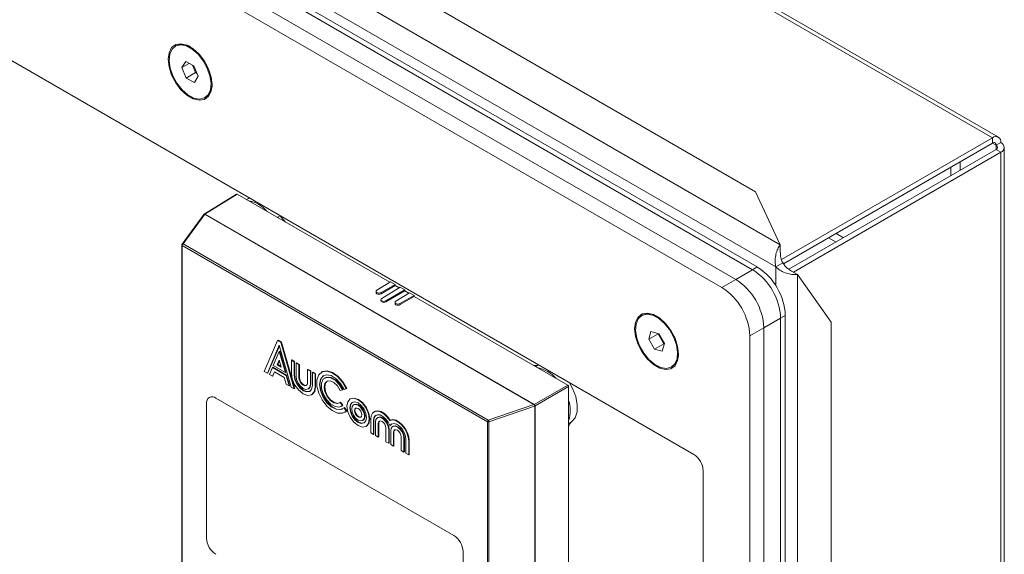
# Model space of a CAD drawing. Header units: millimetres. Extents: x 0 to 420, y 0 to 297.
# Tile 31 of 34: x 207 to 256, y 215 to 242. Entities that reach past the tile are written whole.
import ezdxf

# ---------------------------------------------------------------- set-up
doc = ezdxf.new("R2010")
doc.units = ezdxf.units.MM

msp = doc.modelspace()

# ---------------------------------------------------------------- linework, layer by layer
at = {"color": 7, "linetype": 'Continuous', "lineweight": 15}
for p, q in [((167.376, 275.825), (244.976, 231.027)), ((244.76, 229.9), (166.507, 275.074)), ((243.733, 233.704), (172.012, 275.108)), ((243.582, 229.764), (166.271, 274.394)), ((243.817, 229.9), (166.507, 274.53)), ((242.733, 229.274), (165.423, 273.904)), ((255.697, 236.43), (190.784, 273.903)), ((255.997, 236.459), (191.084, 273.933)), ((242.026, 228.866), (164.716, 273.496)), ((240.612, 220.428), (166.13, 263.425)), ((214.453, 241.077), (214.406, 241.049)), ((214.939, 240.275), (214.748, 239.969)), ((215.115, 240.181), (214.748, 239.969)), ((214.748, 239.969), (214.965, 239.444)), ((215.347, 240.056), (214.939, 240.275)), ((215.281, 240.092), (215.436, 239.717)), ((215.564, 239.531), (215.347, 240.056)), ((215.436, 239.717), (214.965, 239.444)), ((214.965, 239.444), (215.373, 239.226)), ((215.373, 239.226), (215.564, 239.531)), ((215.436, 239.717), (215.502, 239.681)), ((215.906, 238.451), (215.953, 238.478)), ((245.036, 230.275), (255.697, 236.43)), ((255.697, 236.158), (255.697, 236.43)), ((245.142, 230.064), (255.697, 236.158)), ((255.885, 235.831), (245.411, 229.784)), ((256.121, 236.185), (255.885, 236.049)), ((255.885, 235.831), (256.121, 235.695)), ((256.297, 192.01), (256.297, 235.94)), ((256.121, 235.695), (245.637, 229.642)), ((256.121, 235.695), (256.121, 191.765)), ((253.599, 234.511), (253.599, 234.947)), ((254.07, 234.783), (254.07, 235.219)), ((217.503, 233.581), (215.869, 232.571)), ((217.537, 233.578), (215.904, 232.568)), ((225.244, 229.129), (217.537, 233.578)), ((218.1, 233.365), (218.003, 233.309)), ((218.154, 233.392), (218.1, 233.365)), ((244.976, 231.027), (243.733, 233.704)), ((215.847, 232.549), (214.751, 231.056)), ((215.897, 232.561), (214.801, 231.069)), ((215.852, 232.556), (215.848, 232.551)), ((232.533, 222.957), (215.897, 232.561)), ((215.9, 232.563), (215.904, 232.568)), ((215.9, 232.563), (232.536, 222.959)), ((247.42, 231.38), (247.798, 231.162)), ((247.798, 231.597), (248.175, 231.38)), ((214.738, 231.017), (214.738, 194.41)), ((230.18, 222.086), (214.758, 230.989)), ((214.758, 230.989), (214.758, 194.382)), ((214.801, 231.069), (230.224, 222.165)), ((244.976, 230.68), (244.976, 231.027)), ((244.981, 230.557), (244.976, 230.68)), ((243.582, 229.764), (243.817, 229.9)), ((244.76, 229.9), (245.114, 230.104)), ((242.733, 229.274), (243.582, 229.764)), ((245.544, 229.696), (245.44, 229.762)), ((245.544, 229.696), (245.844, 229.523)), ((245.844, 229.523), (245.844, 170.397)), ((247.542, 227.108), (245.844, 229.523)), ((224.595, 228.727), (225.29, 229.157)), ((225.524, 229.022), (224.804, 228.606)), ((225.525, 228.967), (224.806, 228.552)), ((224.843, 228.307), (225.77, 228.88)), ((225.524, 229.022), (225.29, 229.157)), ((225.525, 228.967), (225.524, 229.022)), ((225.724, 228.852), (225.525, 228.967)), ((225.77, 228.88), (226.004, 228.745)), ((242.026, 228.866), (242.733, 229.274)), ((224.553, 228.666), (224.553, 228.612)), ((224.804, 228.606), (224.806, 228.552)), ((226.004, 228.745), (225.044, 228.191)), ((226.005, 228.69), (225.045, 228.136)), ((225.554, 228.173), (226.249, 228.603)), ((226.483, 228.468), (225.763, 228.052)), ((226.484, 228.413), (225.765, 227.998)), ((226.005, 228.69), (226.004, 228.745)), ((226.204, 228.575), (226.005, 228.69)), ((226.249, 228.603), (226.483, 228.468)), ((226.484, 228.413), (226.483, 228.468)), ((234.236, 223.938), (226.484, 228.413)), ((224.801, 228.248), (224.801, 228.194)), ((225.044, 228.191), (225.045, 228.136)), ((225.512, 228.113), (225.512, 228.059)), ((225.763, 228.052), (225.765, 227.998)), ((238.023, 227.47), (237.976, 227.443)), ((245.232, 227.45), (244.996, 227.314)), ((245.232, 170.837), (245.232, 227.45)), ((244.996, 227.314), (244.147, 226.824)), ((244.996, 170.701), (244.996, 227.314)), ((247.542, 174.771), (247.542, 227.108)), ((238.442, 226.646), (238.33, 226.257)), ((238.802, 226.529), (238.33, 226.257)), ((238.838, 226.532), (238.442, 226.646)), ((238.805, 226.542), (238.802, 226.529)), ((238.802, 226.529), (239.086, 226.027)), ((239.122, 226.03), (238.838, 226.532)), ((244.147, 226.824), (243.44, 226.416)), ((243.44, 169.803), (243.44, 226.416)), ((244.147, 170.211), (244.147, 226.824)), ((218.908, 224.622), (219.58, 226.194)), ((219.665, 225.949), (219.06, 224.534)), ((219.672, 225.924), (219.084, 224.548)), ((219.58, 226.194), (219.604, 226.207)), ((219.58, 226.194), (219.75, 226.096)), ((219.604, 226.207), (219.773, 226.109)), ((220.269, 223.836), (219.665, 225.949)), ((219.75, 226.096), (219.773, 226.109)), ((219.75, 226.096), (220.422, 223.748)), ((219.773, 226.109), (220.445, 223.762)), ((238.33, 226.257), (238.614, 225.755)), ((239.086, 226.027), (238.614, 225.755)), ((239.01, 225.641), (239.122, 226.03)), ((239.086, 226.027), (239.119, 226.017)), ((219.665, 225.638), (219.357, 224.918)), ((219.665, 225.638), (219.689, 225.652)), ((219.973, 224.563), (219.665, 225.638)), ((219.996, 224.576), (219.689, 225.652)), ((238.614, 225.755), (239.01, 225.641)), ((219.357, 224.918), (219.973, 224.563)), ((219.665, 225.194), (219.565, 224.961)), ((219.565, 224.961), (219.589, 224.975)), ((219.565, 224.961), (219.765, 224.846)), ((219.672, 225.169), (219.589, 224.975)), ((219.589, 224.975), (219.755, 224.879)), ((219.765, 224.846), (219.665, 225.194)), ((220.273, 225.19), (220.297, 225.203)), ((220.273, 225.19), (220.414, 225.108)), ((220.273, 224.528), (220.273, 225.19)), ((220.297, 225.203), (220.438, 225.122)), ((220.414, 225.108), (220.438, 225.122)), ((220.414, 225.108), (220.414, 224.446)), ((220.438, 225.122), (220.438, 224.46)), ((220.513, 225.051), (220.537, 225.064)), ((220.513, 225.051), (220.655, 224.969)), ((220.513, 225.051), (220.513, 224.389)), ((220.537, 225.064), (220.678, 224.983)), ((220.655, 224.969), (220.678, 224.983)), ((220.655, 224.969), (220.655, 224.308)), ((220.678, 224.983), (220.678, 224.321)), ((239.476, 224.844), (239.523, 224.872)), ((219.06, 224.534), (218.908, 224.622)), ((219.06, 224.534), (219.084, 224.548)), ((219.318, 224.826), (219.167, 224.473)), ((219.167, 224.473), (219.319, 224.385)), ((219.318, 224.826), (219.342, 224.84)), ((220.012, 224.426), (219.318, 224.826)), ((219.319, 224.385), (219.414, 224.608)), ((219.319, 224.385), (219.343, 224.398)), ((220.035, 224.439), (219.342, 224.84)), ((219.343, 224.398), (219.428, 224.599)), ((219.414, 224.608), (219.916, 224.318)), ((219.973, 224.563), (219.996, 224.576)), ((220.012, 224.426), (220.035, 224.439)), ((220.163, 223.898), (220.012, 224.426)), ((220.187, 223.911), (220.035, 224.439)), ((220.414, 224.446), (220.438, 224.46)), ((221.093, 224.716), (221.117, 224.73)), ((221.093, 224.716), (221.093, 224.055)), ((221.093, 224.716), (221.235, 224.634)), ((221.117, 224.73), (221.258, 224.648)), ((221.235, 224.634), (221.258, 224.648)), ((221.235, 224.634), (221.235, 223.973)), ((221.258, 224.648), (221.258, 223.987)), ((221.334, 224.577), (221.357, 224.591)), ((221.334, 224.577), (221.334, 223.916)), ((221.334, 224.577), (221.475, 224.496)), ((221.357, 224.591), (221.499, 224.509)), ((221.475, 224.496), (221.499, 224.509)), ((221.475, 224.496), (221.475, 223.834)), ((221.499, 224.509), (221.499, 223.848)), ((221.819, 224.6), (221.795, 224.586)), ((219.916, 224.318), (220.011, 223.985)), ((220.011, 223.985), (220.163, 223.898)), ((220.163, 223.898), (220.187, 223.911)), ((220.655, 224.308), (220.678, 224.321)), ((221.235, 223.973), (221.258, 223.987)), ((221.989, 224.305), (221.965, 224.292)), ((232.545, 222.961), (234.236, 223.938)), ((220.422, 223.748), (220.269, 223.836)), ((220.422, 223.748), (220.445, 223.762)), ((221.129, 223.739), (221.153, 223.753)), ((221.299, 223.445), (221.323, 223.459)), ((221.475, 223.834), (221.499, 223.848)), ((222.855, 223.697), (222.741, 223.667)), ((222.855, 223.697), (222.879, 223.71)), ((223.05, 223.748), (222.935, 223.718)), ((223.05, 223.748), (223.073, 223.761)), ((234.283, 223.856), (232.592, 222.88)), ((234.283, 184.428), (234.283, 223.856)), ((215.987, 223.008), (215.987, 216.204)), ((228.479, 216.341), (216.459, 223.28)), ((222.741, 223.063), (222.764, 223.076)), ((222.855, 222.901), (222.741, 223.063)), ((222.879, 222.914), (222.764, 223.076)), ((222.819, 222.868), (222.879, 222.914)), ((222.855, 222.901), (222.879, 222.914)), ((223.27, 223.247), (223.246, 223.233)), ((223.44, 222.952), (223.416, 222.939)), ((230.224, 222.165), (232.533, 222.957)), ((232.545, 222.961), (232.536, 222.959)), ((232.592, 222.88), (232.592, 183.524)), ((222.795, 222.854), (222.819, 222.868)), ((222.935, 222.787), (222.959, 222.801)), ((223.05, 222.625), (222.935, 222.787)), ((223.073, 222.639), (222.959, 222.801)), ((222.965, 222.56), (222.989, 222.573)), ((222.989, 222.573), (223.073, 222.639)), ((223.05, 222.625), (223.073, 222.639)), ((224.475, 222.596), (224.451, 222.583)), ((232.566, 222.87), (230.256, 222.078)), ((232.566, 222.87), (232.574, 222.873)), ((232.574, 183.517), (232.574, 222.873)), ((223.876, 222.142), (223.9, 222.155)), ((224.282, 222.21), (224.282, 221.52)), ((224.424, 222.128), (224.447, 222.142)), ((224.424, 221.438), (224.424, 222.128)), ((224.447, 221.452), (224.447, 222.142)), ((224.523, 222.071), (224.523, 221.381)), ((224.645, 222.302), (224.621, 222.288)), ((224.664, 221.989), (224.688, 222.003)), ((224.664, 221.299), (224.664, 221.989)), ((224.688, 221.313), (224.688, 222.003)), ((225.244, 222.149), (225.268, 222.163)), ((225.244, 221.887), (225.268, 221.901)), ((225.268, 221.901), (225.334, 221.971)), ((230.18, 185.479), (230.18, 222.086)), ((230.256, 222.078), (230.256, 185.471)), ((224.046, 221.847), (224.069, 221.861)), ((224.282, 221.52), (224.424, 221.438)), ((224.424, 221.438), (224.447, 221.452)), ((225.053, 221.765), (225.053, 221.075)), ((225.195, 221.683), (225.218, 221.697)), ((225.195, 220.993), (225.195, 221.683)), ((225.218, 221.007), (225.218, 221.697)), ((225.294, 220.936), (225.294, 221.626)), ((225.415, 221.857), (225.392, 221.843)), ((225.435, 221.544), (225.459, 221.558)), ((225.435, 221.544), (225.435, 220.854)), ((225.459, 221.558), (225.459, 220.868)), ((224.523, 221.381), (224.664, 221.299)), ((224.664, 221.299), (224.688, 221.313)), ((225.053, 221.075), (225.195, 220.993)), ((225.195, 220.993), (225.218, 221.007)), ((225.435, 220.854), (225.294, 220.936)), ((225.824, 220.63), (225.824, 221.32)), ((225.965, 221.238), (225.989, 221.252)), ((225.965, 221.238), (225.965, 220.548)), ((225.989, 221.252), (225.989, 220.562)), ((226.064, 220.491), (226.064, 221.181)), ((226.206, 221.099), (226.229, 221.113)), ((226.206, 221.099), (226.206, 220.409)), ((226.229, 221.113), (226.229, 220.423)), ((225.435, 220.854), (225.459, 220.868)), ((225.965, 220.548), (225.824, 220.63)), ((225.965, 220.548), (225.989, 220.562)), ((226.206, 220.409), (226.064, 220.491)), ((226.206, 220.409), (226.229, 220.423)), ((241.083, 179.329), (241.083, 219.611)), ((228.951, 208.72), (228.951, 215.525))]:
    msp.add_line(p, q, dxfattribs=at)
at = {"color": 8, "linetype": 'Continuous', "lineweight": 15}
for p, q in [((255.885, 236.049), (255.697, 236.158)), ((255.885, 236.049), (255.885, 235.831)), ((219.565, 232.407), (219.713, 232.492)), ((244.76, 228.94), (244.76, 229.9)), ((232.768, 224.956), (232.62, 224.871)), ((234.283, 221.99), (234.431, 222.075))]:
    msp.add_line(p, q, dxfattribs=at)
at = {"color": 7, "linetype": 'Continuous', "lineweight": 15, "flags": 128}
for points in [[(216.264, 239.111), (216.219, 239.497), (216.088, 239.904), (215.881, 240.298), (215.616, 240.648), (215.314, 240.925), (214.998, 241.108), (214.696, 241.18), (214.431, 241.136), (214.224, 240.98), (214.093, 240.724), (214.048, 240.39), (214.093, 240.003), (214.224, 239.597), (214.431, 239.202), (214.696, 238.852), (214.998, 238.575), (215.314, 238.393), (215.616, 238.321), (215.881, 238.365), (216.088, 238.521), (216.219, 238.776), (216.264, 239.111)], [(216.216, 239.182), (216.162, 239.556), (216.027, 239.946), (215.822, 240.32), (215.562, 240.647), (215.27, 240.902), (214.968, 241.064), (214.681, 241.12), (214.433, 241.064), (214.244, 240.902), (214.128, 240.647), (214.096, 240.319), (214.15, 239.945), (214.285, 239.555), (214.49, 239.181), (214.75, 238.853), (215.042, 238.598), (215.344, 238.436), (215.631, 238.381), (215.879, 238.437), (216.068, 238.599), (216.184, 238.854), (216.216, 239.182)], [(224.804, 228.606), (224.756, 228.587), (224.7, 228.581), (224.644, 228.587), (224.596, 228.605), (224.565, 228.633), (224.553, 228.665), (224.564, 228.698), (224.595, 228.727)], [(224.806, 228.552), (224.757, 228.533), (224.701, 228.526), (224.644, 228.532), (224.596, 228.551), (224.564, 228.578), (224.553, 228.611), (224.553, 228.612)], [(225.044, 228.191), (224.998, 228.172), (224.943, 228.165), (224.889, 228.171), (224.843, 228.189), (224.812, 228.215), (224.801, 228.247), (224.812, 228.279), (224.843, 228.307)], [(225.045, 228.136), (224.999, 228.118), (224.944, 228.111), (224.889, 228.116), (224.843, 228.134), (224.812, 228.161), (224.801, 228.193), (224.801, 228.194)], [(225.763, 228.052), (225.715, 228.034), (225.659, 228.027), (225.603, 228.033), (225.556, 228.051), (225.524, 228.079), (225.512, 228.112), (225.523, 228.145), (225.554, 228.173)], [(225.765, 227.998), (225.716, 227.979), (225.66, 227.972), (225.603, 227.978), (225.556, 227.997), (225.524, 228.025), (225.512, 228.058), (225.512, 228.059)], [(239.834, 225.504), (239.789, 225.89), (239.658, 226.297), (239.452, 226.691), (239.186, 227.041), (238.884, 227.319), (238.569, 227.501), (238.266, 227.573), (238.001, 227.529), (237.794, 227.373), (237.663, 227.117), (237.618, 226.783), (237.663, 226.397), (237.794, 225.99), (238.001, 225.595), (238.266, 225.245), (238.569, 224.968), (238.884, 224.786), (239.186, 224.714), (239.452, 224.758), (239.658, 224.914), (239.789, 225.169), (239.834, 225.504)], [(237.988, 227.449), (237.804, 227.28), (237.694, 227.019), (237.667, 226.687), (237.727, 226.311), (237.867, 225.921), (238.077, 225.549), (238.34, 225.226), (238.634, 224.977), (238.935, 224.822), (239.22, 224.774), (239.464, 224.838), (239.649, 225.007), (239.759, 225.268), (239.785, 225.6), (239.726, 225.976), (239.585, 226.366), (239.375, 226.738), (239.113, 227.061), (238.819, 227.31), (238.517, 227.465), (238.233, 227.513), (237.988, 227.449)], [(220.273, 224.528), (220.319, 224.236), (220.449, 223.936), (220.644, 223.673), (220.874, 223.487), (221.104, 223.407), (221.299, 223.445), (221.429, 223.595), (221.475, 223.834)], [(220.414, 224.446), (220.449, 224.223), (220.549, 223.993), (220.698, 223.792), (220.874, 223.65), (221.05, 223.589), (221.199, 223.618), (221.299, 223.733), (221.334, 223.916)], [(220.438, 224.46), (220.473, 224.237), (220.573, 224.007), (220.722, 223.806), (220.898, 223.664), (221.074, 223.603), (221.211, 223.625)], [(220.513, 224.389), (220.541, 224.214), (220.619, 224.034), (220.736, 223.876), (220.874, 223.765), (221.012, 223.717), (221.129, 223.739), (221.207, 223.829), (221.235, 223.973)], [(223.05, 223.748), (222.853, 224.084), (222.603, 224.364), (222.329, 224.556), (222.06, 224.639), (221.827, 224.603), (221.655, 224.452), (221.565, 224.203), (221.565, 223.885), (221.655, 223.531), (221.827, 223.182), (222.06, 222.877), (222.329, 222.649), (222.603, 222.524), (222.853, 222.516), (223.05, 222.625)], [(222.935, 223.718), (222.758, 224.015), (222.533, 224.257), (222.288, 224.411), (222.055, 224.458), (221.864, 224.392), (221.738, 224.222), (221.694, 223.969), (221.738, 223.665), (221.864, 223.35), (222.055, 223.063), (222.288, 222.841), (222.533, 222.713), (222.758, 222.694), (222.935, 222.787)], [(221.907, 224.42), (221.887, 224.406), (221.762, 224.236), (221.718, 223.983), (221.762, 223.679), (221.887, 223.364), (222.079, 223.077), (222.312, 222.855), (222.557, 222.726), (222.782, 222.707), (222.877, 222.74)], [(223.073, 223.761), (222.876, 224.098), (222.627, 224.378), (222.352, 224.57), (222.083, 224.652), (221.85, 224.616), (221.819, 224.6)], [(220.655, 224.308), (220.672, 224.201), (220.719, 224.092), (220.79, 223.996), (220.874, 223.928), (220.958, 223.899), (221.029, 223.913), (221.077, 223.967), (221.093, 224.055)], [(220.678, 224.321), (220.695, 224.215), (220.743, 224.105), (220.814, 224.009), (220.898, 223.942), (220.982, 223.912), (221.04, 223.92)], [(221.153, 223.753), (221.153, 223.753), (221.231, 223.843), (221.258, 223.987)], [(222.855, 223.697), (222.69, 223.97), (222.479, 224.184), (222.254, 224.308), (222.047, 224.323), (221.889, 224.228), (221.804, 224.036), (221.804, 223.775), (221.889, 223.485), (222.047, 223.208), (222.254, 222.984), (222.479, 222.848), (222.69, 222.819), (222.855, 222.901)], [(222.741, 223.667), (222.603, 223.89), (222.427, 224.058), (222.243, 224.142), (222.082, 224.127), (221.973, 224.017), (221.935, 223.83), (221.973, 223.599), (222.082, 223.363), (222.243, 223.163), (222.427, 223.034), (222.603, 222.999), (222.741, 223.063)], [(222.077, 224.125), (221.997, 224.031), (221.958, 223.844), (221.997, 223.612), (222.106, 223.376), (222.266, 223.177), (222.451, 223.048), (222.627, 223.013), (222.707, 223.035)], [(222.879, 223.71), (222.714, 223.983), (222.503, 224.197), (222.277, 224.321), (222.071, 224.337), (221.989, 224.305)], [(234.431, 222.075), (234.609, 222.282), (234.708, 222.579), (234.72, 222.944), (234.644, 223.35), (234.486, 223.765), (234.326, 224.056)], [(221.323, 223.459), (221.323, 223.459), (221.453, 223.609), (221.499, 223.848)], [(224.212, 222.214), (224.169, 222.488), (224.046, 222.771), (223.862, 223.019), (223.646, 223.193), (223.429, 223.269), (223.246, 223.233), (223.123, 223.092), (223.08, 222.867), (223.123, 222.592), (223.246, 222.309), (223.429, 222.062), (223.646, 221.887), (223.862, 221.812), (224.046, 221.847), (224.169, 221.988), (224.212, 222.214)], [(224.07, 222.295), (224.038, 222.501), (223.946, 222.713), (223.808, 222.899), (223.646, 223.03), (223.484, 223.087), (223.346, 223.06), (223.254, 222.954), (223.222, 222.785), (223.254, 222.579), (223.346, 222.367), (223.484, 222.181), (223.646, 222.05), (223.808, 221.994), (223.946, 222.021), (224.038, 222.126), (224.07, 222.295)], [(223.67, 222.064), (223.507, 222.195), (223.37, 222.381), (223.278, 222.593), (223.245, 222.799), (223.278, 222.968), (223.358, 223.066)], [(224.235, 222.227), (224.192, 222.502), (224.07, 222.785), (223.886, 223.032), (223.67, 223.207), (223.453, 223.282), (223.27, 223.247)], [(223.971, 222.352), (223.946, 222.51), (223.876, 222.673), (223.77, 222.815), (223.646, 222.916), (223.521, 222.959), (223.416, 222.939), (223.345, 222.857), (223.321, 222.728), (223.345, 222.57), (223.416, 222.407), (223.521, 222.265), (223.646, 222.165), (223.77, 222.121), (223.876, 222.142), (223.946, 222.223), (223.971, 222.352)], [(223.995, 222.366), (223.97, 222.524), (223.9, 222.687), (223.794, 222.829), (223.67, 222.929), (223.545, 222.973), (223.44, 222.952)], [(223.83, 222.434), (223.816, 222.523), (223.776, 222.615), (223.716, 222.696), (223.646, 222.752), (223.576, 222.777), (223.516, 222.765), (223.476, 222.719), (223.462, 222.646), (223.476, 222.557), (223.516, 222.465), (223.576, 222.385), (223.646, 222.328), (223.716, 222.303), (223.776, 222.315), (223.816, 222.361), (223.83, 222.434)], [(223.67, 222.341), (223.599, 222.398), (223.54, 222.479), (223.5, 222.571), (223.486, 222.66), (223.5, 222.733), (223.528, 222.771)], [(225.244, 222.149), (225.106, 222.335), (224.949, 222.482), (224.783, 222.58), (224.624, 222.62), (224.484, 222.599), (224.375, 222.518), (224.306, 222.385), (224.282, 222.21)], [(225.244, 221.887), (225.157, 222.07), (225.038, 222.231), (224.898, 222.354), (224.755, 222.424), (224.623, 222.435), (224.516, 222.384), (224.448, 222.278), (224.424, 222.128)], [(225.268, 222.163), (225.13, 222.348), (224.972, 222.496), (224.807, 222.594), (224.648, 222.634), (224.508, 222.613), (224.475, 222.596)], [(223.787, 222.323), (223.74, 222.317), (223.67, 222.341)], [(223.957, 222.028), (223.832, 222.007), (223.67, 222.064)], [(223.9, 222.155), (223.9, 222.155), (223.97, 222.237), (223.995, 222.366)], [(224.069, 221.861), (224.07, 221.861), (224.192, 222.002), (224.235, 222.227)], [(225.195, 221.683), (225.169, 221.846), (225.096, 222.014), (224.987, 222.161), (224.859, 222.265), (224.73, 222.309), (224.621, 222.288), (224.548, 222.204), (224.523, 222.071)], [(225.218, 221.697), (225.193, 221.86), (225.12, 222.028), (225.011, 222.175), (224.882, 222.278), (224.754, 222.323), (224.645, 222.302)], [(225.053, 221.765), (225.038, 221.859), (224.996, 221.956), (224.933, 222.041), (224.859, 222.101), (224.784, 222.127), (224.721, 222.115), (224.679, 222.066), (224.664, 221.989)], [(224.733, 222.121), (224.703, 222.08), (224.688, 222.003)], [(225.244, 222.149), (225.382, 222.176), (225.539, 222.141), (225.705, 222.048), (225.864, 221.904), (226.004, 221.722), (226.113, 221.515), (226.182, 221.302), (226.206, 221.099)], [(225.244, 221.887), (225.331, 221.969), (225.45, 221.993), (225.59, 221.955), (225.733, 221.86), (225.865, 221.718), (225.972, 221.544), (226.04, 221.359), (226.064, 221.181)], [(225.268, 222.163), (225.405, 222.189), (225.563, 222.155), (225.728, 222.062), (225.888, 221.918), (226.027, 221.735), (226.136, 221.529), (226.206, 221.315), (226.229, 221.113)], [(225.294, 221.626), (225.319, 221.759), (225.392, 221.843), (225.501, 221.864), (225.629, 221.82), (225.758, 221.716), (225.867, 221.569), (225.94, 221.401), (225.965, 221.238)], [(225.415, 221.857), (225.524, 221.878), (225.653, 221.833), (225.781, 221.73), (225.89, 221.583), (225.963, 221.415), (225.989, 221.252)], [(225.435, 221.544), (225.45, 221.622), (225.492, 221.67), (225.555, 221.682), (225.629, 221.656), (225.704, 221.596), (225.767, 221.511), (225.809, 221.414), (225.824, 221.32)], [(225.459, 221.558), (225.473, 221.635), (225.504, 221.676)]]:
    msp.add_lwpolyline(points, dxfattribs=at)
at = {"color": 7, "linetype": 'Continuous', "lineweight": 15}
for centre, radius, start, end in [((214.764, 240.419), 0.728, 55.1026, 115.2715), ((215.521, 239.085), 0.745, 305.4779, 4.1372), ((255.862, 236.227), 0.262, 350.786, 129.2033), ((255.77, 236.067), 0.116, 350.786, 129.2033), ((255.844, 235.94), 0.116, 290.7834, 69.2166), ((256.028, 235.94), 0.262, 290.7834, 69.2166), ((217.892, 231.784), 1.471, 39.3835, 80.6219), ((215.901, 232.509), 0.0667, 141.2945, 143.7128), ((215.905, 232.514), 0.0667, 121.7291, 141.2945), ((215.934, 232.505), 0.0675, 120.8789, 123.8768), ((221.055, 233.324), 1.579, 211.7808, 227.0597), ((214.805, 231.017), 0.0667, 143.7128, 180), ((214.861, 230.984), 0.104, 125.4646, 177.2101), ((242.161, 227.31), 3.074, 2.6055, 57.3945), ((241.926, 227.174), 3.074, 2.6055, 57.3945), ((240.37, 226.276), 3.074, 2.6055, 57.3945), ((241.077, 226.685), 3.074, 2.6055, 57.3945), ((238.329, 226.766), 0.768, 56.7161, 112.4353), ((239.084, 225.481), 0.751, 305.7728, 3.8423), ((232.61, 225.344), 0.418, 254.9258, 292.1662), ((232.429, 223.215), 1.615, 41.2929, 78.7125), ((216.275, 223.055), 0.291, 50.7967, 189.214), ((232.571, 222.901), 0.0675, 120.8789, 123.8768), ((232.383, 222.852), 0.184, 5.8434, 35.0637), ((232.402, 222.865), 0.163, 1.7224, 34.9466), ((232.486, 222.873), 0.106, 3.5222, 56.4778), ((232.411, 222.868), 0.163, 1.7224, 34.9466), ((232.553, 222.95), 0.0798, 284.9123, 298.6524), ((232.754, 222.652), 1.615, 341.293, 18.707), ((224.746, 222.177), 0.3, 127.3839, 186.8396), ((230.284, 222.081), 0.104, 125.4646, 177.2101), ((230.228, 222.179), 0.104, 242.9023, 285.6995), ((230.073, 222.06), 0.184, 5.8434, 35.0637), ((234.692, 221.742), 0.424, 128.0968, 164.853), ((240.06, 219.565), 1.025, 2.6055, 57.3945), ((217.011, 216.25), 1.025, 182.6055, 237.3945), ((227.927, 215.478), 1.025, 2.6055, 57.3945)]:
    msp.add_arc(centre, radius, start, end, dxfattribs=at)
at = {"color": 8, "linetype": 'Continuous', "lineweight": 15}
for centre, radius, start, end in [((215.881, 232.518), 0.0457, 69.8944, 138.4433), ((215.883, 232.518), 0.0475, 69.7819, 137.1599), ((215.887, 232.523), 0.0475, 69.7819, 137.1599), ((215.884, 232.542), 0.0325, 53.4892, 117.3259), ((214.771, 231.019), 0.0328, 184.9912, 246.329), ((214.785, 231.026), 0.0457, 69.8944, 138.4433)]:
    msp.add_arc(centre, radius, start, end, dxfattribs=at)
at = {"color": 7, "linetype": 'Continuous', "lineweight": 15}
for centre, major_axis, ratio, start_param, end_param in [((217.537, 233.524), (-0.0333, 0.0578), 0.577206, 5.498021, 6.300635), ((234.236, 223.884), (-0.0333, 0.0577), 0.577557, 3.927224, 5.497716)]:
    msp.add_ellipse(centre, major_axis=major_axis, ratio=ratio, start_param=start_param, end_param=end_param, dxfattribs=at)
for points, knots in [([(244.976, 231.027), (244.959, 231.004), (244.924, 230.956), (244.871, 230.862), (244.821, 230.749), (244.776, 230.618), (244.743, 230.476), (244.722, 230.33), (244.717, 230.18), (244.727, 230.059), (244.743, 229.966), (244.755, 229.922), (244.76, 229.9)], [0, 0, 0, 0, 0.098094, 0.19829, 0.311682, 0.428362, 0.541768, 0.658463, 0.771869, 0.888564, 0.944096, 1, 1, 1, 1]), ([(244.981, 230.561), (244.981, 230.56), (244.983, 230.536), (244.989, 230.48), (245.002, 230.396), (245.024, 230.306), (245.056, 230.213), (245.088, 230.146), (245.11, 230.111), (245.114, 230.104)], [0, 0, 0, 0, 0.016577, 0.206212, 0.390923, 0.580987, 0.765698, 0.955761, 1, 1, 1, 1]), ([(244.76, 229.9), (244.822, 229.845), (244.954, 229.728), (245.215, 229.602), (245.495, 229.526), (245.709, 229.509), (245.811, 229.519), (245.844, 229.523)], [0, 0, 0, 0, 0.1983753, 0.4283357, 0.6583249, 0.8883136, 1, 1, 1, 1]), ([(245.114, 230.104), (245.15, 230.048), (245.222, 229.937), (245.358, 229.82), (245.427, 229.772), (245.458, 229.75)], [0, 0, 0, 0, 0.3545697, 0.7099124, 1, 1, 1, 1]), ([(166.366, 228.926), (167.643, 227.791), (170.204, 225.513), (174.072, 222.167), (177.974, 218.917), (181.906, 215.814), (185.863, 212.908), (189.765, 210.298), (193.602, 208.022), (197.359, 206.08), (201.095, 204.425), (204.8, 203.014), (209.34, 201.457), (212.653, 200.314), (214.738, 199.595)], [0, 0, 0, 0, 0.080811, 0.162065, 0.243502, 0.324924, 0.406219, 0.487386, 0.563914, 0.640494, 0.717024, 0.793524, 0.870089, 1, 1, 1, 1]), ([(166.366, 227.903), (167.653, 226.809), (170.23, 224.618), (174.117, 221.414), (178.028, 218.31), (181.961, 215.349), (185.913, 212.568), (190.118, 209.856), (194.568, 207.309), (199.243, 205.003), (203.882, 203.072), (208.803, 201.119), (212.419, 199.714), (214.497, 198.894), (214.738, 198.798)], [0, 0, 0, 0, 0.081139, 0.162488, 0.243896, 0.32526, 0.406544, 0.487794, 0.583606, 0.679397, 0.77515, 0.870948, 0.985009, 1, 1, 1, 1]), ([(214.738, 198.809), (213.667, 199.229), (210.593, 200.435), (205.518, 202.428), (200.127, 204.61), (195.325, 206.936), (191.141, 209.261), (186.961, 211.878), (182.797, 214.755), (178.655, 217.839), (174.536, 221.089), (170.444, 224.453), (167.732, 226.759), (166.377, 227.91)], [0, 0, 0, 0, 0.066606, 0.191061, 0.315457, 0.401, 0.486579, 0.572108, 0.657647, 0.743272, 0.828956, 0.91459, 1, 1, 1, 1])]:
    msp.add_open_spline(points, degree=3, knots=knots, dxfattribs=at)

doc.saveas('drawing.dxf')
